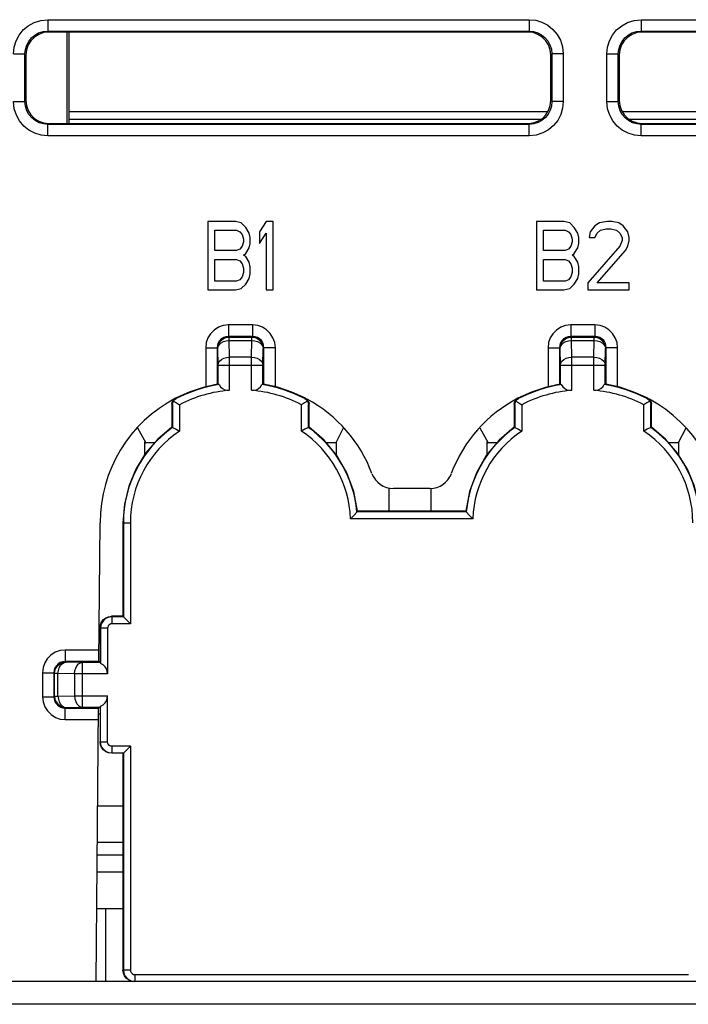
# Model space of a CAD drawing. Extents: x 28 to 410, y 33 to 287.
# Tile 8 of 63: x 93 to 100, y 74 to 85. Entities that reach past the tile are written whole.
import ezdxf

# ---------------------------------------------------------------- set-up
doc = ezdxf.new("R2010")
doc.units = 0
doc.header["$LTSCALE"] = 23.1
doc.layers.get('0').update_dxf_attribs({"linetype": 'CONTINUOUS'})
doc.layers.add('ALL_AXIS', color=7, linetype='CONTINUOUS')
doc.layers.add('ALL_FEATURES', color=7, linetype='CONTINUOUS')

msp = doc.modelspace()

# ---------------------------------------------------------------- linework, layer by layer
at = {"color": 7, "linetype": 'CONTINUOUS'}
msp.add_line((93.452, 83.517), (93.452, 84.518), dxfattribs=at)
at = {"layer": 'ALL_AXIS', "color": 7, "linetype": 'CONTINUOUS'}
for p, q in [((93.788, 76.043), (94.064, 76.043)), ((93.784, 75.643), (94.065, 75.643))]:
    msp.add_line(p, q, dxfattribs=at)
at = {"layer": 'ALL_FEATURES', "color": 9, "linetype": 'CONTINUOUS'}
for p, q in [((93.241, 84.654), (93.241, 84.529)), ((93.241, 84.654), (98.513, 84.654)), ((98.513, 84.654), (98.513, 84.529)), ((99.741, 84.654), (99.741, 84.529)), ((99.741, 84.654), (105.013, 84.654)), ((93.241, 84.529), (93.252, 84.518)), ((93.241, 84.529), (98.513, 84.529)), ((98.513, 84.529), (98.503, 84.518)), ((99.741, 84.529), (105.013, 84.529)), ((99.741, 84.529), (99.752, 84.518)), ((92.866, 84.279), (92.991, 84.279)), ((92.991, 83.757), (92.991, 84.279)), ((92.991, 84.279), (93.002, 84.268)), ((98.763, 84.279), (98.753, 84.268)), ((98.763, 84.279), (98.763, 83.757)), ((98.888, 84.279), (98.763, 84.279)), ((98.888, 84.279), (98.888, 83.757)), ((99.366, 83.757), (99.366, 84.279)), ((99.366, 84.279), (99.491, 84.279)), ((99.491, 83.757), (99.491, 84.279)), ((99.491, 84.279), (99.502, 84.268)), ((92.866, 83.757), (92.991, 83.757)), ((92.991, 83.757), (93.002, 83.767)), ((98.763, 83.757), (98.753, 83.767)), ((98.888, 83.757), (98.763, 83.757)), ((99.366, 83.757), (99.491, 83.757)), ((99.491, 83.757), (99.502, 83.767)), ((93.241, 83.507), (93.252, 83.517)), ((93.241, 83.382), (93.241, 83.507)), ((98.513, 83.507), (93.241, 83.507)), ((98.513, 83.507), (98.503, 83.517)), ((98.513, 83.382), (98.513, 83.507)), ((99.741, 83.507), (99.752, 83.517)), ((99.741, 83.382), (99.741, 83.507)), ((105.013, 83.507), (99.741, 83.507)), ((98.513, 83.382), (93.241, 83.382)), ((105.013, 83.382), (99.741, 83.382)), ((95.221, 81.31), (95.221, 81.185)), ((95.484, 81.31), (95.221, 81.31)), ((95.484, 81.31), (95.484, 81.185)), ((98.971, 81.31), (98.971, 81.185)), ((99.234, 81.31), (98.971, 81.31)), ((99.234, 81.31), (99.234, 81.185)), ((95.229, 81.177), (95.221, 81.185)), ((95.484, 81.185), (95.221, 81.185)), ((95.229, 81.139), (95.229, 81.177)), ((95.229, 81.177), (95.476, 81.177)), ((95.232, 80.958), (95.229, 81.139)), ((95.229, 81.139), (95.476, 81.139)), ((95.473, 80.958), (95.476, 81.139)), ((95.476, 81.177), (95.484, 81.185)), ((95.476, 81.139), (95.476, 81.177)), ((98.979, 81.177), (98.971, 81.185)), ((99.234, 81.185), (98.971, 81.185)), ((98.979, 81.139), (98.979, 81.177)), ((98.979, 81.177), (99.226, 81.177)), ((98.982, 80.958), (98.979, 81.139)), ((98.979, 81.139), (99.226, 81.139)), ((99.223, 80.958), (99.226, 81.139)), ((99.226, 81.177), (99.234, 81.185)), ((99.226, 81.139), (99.226, 81.177)), ((94.971, 81.06), (94.971, 80.632)), ((94.971, 81.06), (95.096, 81.06)), ((95.096, 81.06), (95.096, 80.659)), ((95.104, 81.052), (95.096, 81.06)), ((95.107, 80.87), (95.104, 81.052)), ((95.598, 80.87), (95.601, 81.052)), ((95.601, 81.052), (95.609, 81.06)), ((95.609, 80.659), (95.609, 81.06)), ((95.734, 81.06), (95.609, 81.06)), ((95.734, 80.632), (95.734, 81.06)), ((98.721, 81.06), (98.721, 80.632)), ((98.721, 81.06), (98.846, 81.06)), ((98.846, 81.06), (98.846, 80.659)), ((98.854, 81.052), (98.846, 81.06)), ((98.857, 80.87), (98.854, 81.052)), ((99.348, 80.87), (99.351, 81.052)), ((99.351, 81.052), (99.359, 81.06)), ((99.359, 80.659), (99.359, 81.06)), ((99.484, 81.06), (99.359, 81.06)), ((99.484, 80.632), (99.484, 81.06)), ((95.232, 80.594), (95.232, 80.958)), ((95.473, 80.958), (95.232, 80.958)), ((95.473, 80.594), (95.473, 80.958)), ((98.982, 80.594), (98.982, 80.958)), ((99.223, 80.958), (98.982, 80.958)), ((99.223, 80.594), (99.223, 80.958)), ((95.107, 80.656), (95.107, 80.87)), ((95.107, 80.87), (95.598, 80.87)), ((95.598, 80.656), (95.598, 80.87)), ((98.857, 80.656), (98.857, 80.87)), ((98.857, 80.87), (99.348, 80.87)), ((99.348, 80.656), (99.348, 80.87)), ((94.648, 80.504), (94.642, 80.507)), ((96.056, 80.504), (96.063, 80.507)), ((98.398, 80.504), (98.392, 80.507)), ((99.806, 80.504), (99.813, 80.507)), ((94.607, 80.437), (94.601, 80.441)), ((96.097, 80.437), (96.103, 80.441)), ((98.357, 80.437), (98.351, 80.441)), ((99.847, 80.437), (99.853, 80.441)), ((94.064, 79.143), (94.146, 79.143)), ((93.945, 78.113), (93.939, 78.118)), ((93.945, 78.036), (93.945, 78.113)), ((93.82, 77.988), (93.814, 77.993)), ((93.896, 77.988), (93.82, 77.988)), ((93.433, 77.749), (93.433, 77.624)), ((93.803, 77.749), (93.433, 77.749)), ((93.441, 77.617), (93.433, 77.624)), ((93.802, 77.624), (93.433, 77.624)), ((93.622, 77.613), (93.441, 77.617)), ((93.622, 77.122), (93.622, 77.613)), ((93.819, 77.613), (93.622, 77.613)), ((93.183, 77.499), (93.183, 77.236)), ((93.183, 77.499), (93.308, 77.499)), ((93.308, 77.499), (93.308, 77.236)), ((93.316, 77.492), (93.308, 77.499)), ((93.316, 77.244), (93.316, 77.492)), ((93.353, 77.492), (93.316, 77.492)), ((93.353, 77.244), (93.353, 77.492)), ((93.535, 77.488), (93.353, 77.492)), ((93.535, 77.488), (93.535, 77.247)), ((93.896, 77.488), (93.535, 77.488)), ((93.183, 77.236), (93.308, 77.236)), ((93.308, 77.236), (93.316, 77.244)), ((93.316, 77.244), (93.353, 77.244)), ((93.353, 77.244), (93.535, 77.247)), ((93.535, 77.247), (93.896, 77.247)), ((93.441, 77.119), (93.622, 77.122)), ((93.622, 77.122), (93.819, 77.122)), ((93.433, 77.111), (93.441, 77.119)), ((93.433, 76.986), (93.433, 77.111)), ((93.433, 77.111), (93.797, 77.111)), ((93.433, 76.986), (93.796, 76.986)), ((93.814, 76.743), (93.896, 76.743)), ((93.945, 76.618), (93.945, 76.694)), ((93.783, 75.505), (94.065, 75.505)), ((94.146, 74.243), (94.065, 74.243)), ((94.195, 74.194), (94.195, 74.118)), ((116.007, 73.868), (62.748, 73.868))]:
    msp.add_line(p, q, dxfattribs=at)
at = {"layer": 'ALL_FEATURES', "color": 7, "linetype": 'CONTINUOUS'}
for p, q in [((98.503, 84.518), (93.252, 84.518)), ((93.477, 83.517), (93.477, 84.518)), ((105.003, 84.518), (99.752, 84.518)), ((93.002, 84.268), (93.002, 83.767)), ((98.753, 83.767), (98.753, 84.268)), ((99.502, 84.268), (99.502, 83.767)), ((98.72, 83.646), (93.477, 83.646)), ((105.22, 83.646), (99.535, 83.646)), ((93.252, 83.517), (98.503, 83.517)), ((93.477, 83.564), (98.645, 83.564)), ((99.609, 83.564), (105.145, 83.564)), ((99.752, 83.517), (105.003, 83.517)), ((94.996, 82.443), (94.996, 81.693)), ((95.296, 82.443), (94.996, 82.443)), ((95.359, 82.427), (95.296, 82.443)), ((95.409, 82.379), (95.359, 82.427)), ((95.634, 82.443), (95.559, 82.331)), ((95.709, 82.443), (95.634, 82.443)), ((95.709, 81.693), (95.709, 82.443)), ((98.596, 82.443), (98.596, 81.693)), ((98.896, 82.443), (98.596, 82.443)), ((98.959, 82.427), (98.896, 82.443)), ((99.009, 82.379), (98.959, 82.427)), ((99.284, 82.427), (99.234, 82.395)), ((99.371, 82.443), (99.284, 82.427)), ((99.421, 82.443), (99.371, 82.443)), ((99.496, 82.427), (99.421, 82.443)), ((99.546, 82.395), (99.496, 82.427)), ((95.071, 82.124), (95.071, 82.347)), ((95.071, 82.347), (95.309, 82.347)), ((95.309, 82.347), (95.346, 82.331)), ((95.346, 82.331), (95.371, 82.299)), ((95.371, 82.299), (95.384, 82.251)), ((95.446, 82.315), (95.409, 82.379)), ((95.459, 82.267), (95.446, 82.315)), ((95.559, 82.331), (95.559, 82.203)), ((95.559, 82.203), (95.634, 82.315)), ((95.634, 82.315), (95.634, 81.693)), ((98.671, 82.124), (98.671, 82.347)), ((98.671, 82.347), (98.909, 82.347)), ((98.909, 82.347), (98.946, 82.331)), ((98.946, 82.331), (98.971, 82.299)), ((98.971, 82.299), (98.984, 82.251)), ((99.046, 82.315), (99.009, 82.379)), ((99.059, 82.267), (99.046, 82.315)), ((99.184, 82.331), (99.171, 82.267)), ((99.234, 82.395), (99.184, 82.331)), ((99.234, 82.267), (99.259, 82.315)), ((99.259, 82.315), (99.296, 82.347)), ((99.296, 82.347), (99.359, 82.363)), ((99.359, 82.363), (99.409, 82.363)), ((99.409, 82.363), (99.471, 82.347)), ((99.471, 82.347), (99.509, 82.315)), ((99.509, 82.315), (99.534, 82.267)), ((99.596, 82.331), (99.546, 82.395)), ((99.609, 82.267), (99.596, 82.331)), ((95.384, 82.219), (95.371, 82.172)), ((95.384, 82.251), (95.384, 82.219)), ((95.446, 82.156), (95.459, 82.203)), ((95.459, 82.203), (95.459, 82.267)), ((98.984, 82.219), (98.971, 82.172)), ((98.984, 82.251), (98.984, 82.219)), ((99.046, 82.156), (99.059, 82.203)), ((99.059, 82.203), (99.059, 82.267)), ((99.171, 82.267), (99.234, 82.267)), ((99.534, 82.235), (99.509, 82.172)), ((99.534, 82.267), (99.534, 82.235)), ((99.596, 82.172), (99.609, 82.235)), ((99.609, 82.235), (99.609, 82.267)), ((95.309, 82.124), (95.071, 82.124)), ((95.346, 82.14), (95.309, 82.124)), ((95.371, 82.172), (95.346, 82.14)), ((95.384, 82.076), (95.409, 82.092)), ((95.409, 82.092), (95.446, 82.156)), ((98.909, 82.124), (98.671, 82.124)), ((98.946, 82.14), (98.909, 82.124)), ((98.971, 82.172), (98.946, 82.14)), ((98.984, 82.076), (99.009, 82.092)), ((99.009, 82.092), (99.046, 82.156)), ((99.509, 82.172), (99.159, 81.773)), ((99.259, 81.773), (99.571, 82.124)), ((99.571, 82.124), (99.596, 82.172)), ((95.071, 81.789), (95.071, 82.028)), ((95.071, 82.028), (95.309, 82.028)), ((95.309, 82.028), (95.346, 82.012)), ((95.346, 82.012), (95.371, 81.98)), ((95.371, 81.98), (95.384, 81.932)), ((95.409, 82.06), (95.384, 82.076)), ((95.446, 81.996), (95.409, 82.06)), ((95.459, 81.948), (95.446, 81.996)), ((98.671, 81.789), (98.671, 82.028)), ((98.671, 82.028), (98.909, 82.028)), ((98.909, 82.028), (98.946, 82.012)), ((98.946, 82.012), (98.971, 81.98)), ((98.971, 81.98), (98.984, 81.932)), ((99.009, 82.06), (98.984, 82.076)), ((99.046, 81.996), (99.009, 82.06)), ((99.059, 81.948), (99.046, 81.996)), ((95.384, 81.884), (95.371, 81.836)), ((95.384, 81.932), (95.384, 81.884)), ((95.446, 81.82), (95.459, 81.868)), ((95.459, 81.868), (95.459, 81.948)), ((98.984, 81.884), (98.971, 81.836)), ((98.984, 81.932), (98.984, 81.884)), ((99.046, 81.82), (99.059, 81.868)), ((99.059, 81.868), (99.059, 81.948)), ((95.309, 81.789), (95.071, 81.789)), ((95.346, 81.805), (95.309, 81.789)), ((95.371, 81.836), (95.346, 81.805)), ((95.409, 81.757), (95.446, 81.82)), ((98.909, 81.789), (98.671, 81.789)), ((98.946, 81.805), (98.909, 81.789)), ((98.971, 81.836), (98.946, 81.805)), ((99.009, 81.757), (99.046, 81.82)), ((99.159, 81.773), (99.159, 81.693)), ((99.609, 81.773), (99.259, 81.773)), ((99.609, 81.693), (99.609, 81.773)), ((94.996, 81.693), (95.296, 81.693)), ((95.296, 81.693), (95.359, 81.709)), ((95.359, 81.709), (95.409, 81.757)), ((95.634, 81.693), (95.709, 81.693)), ((98.596, 81.693), (98.896, 81.693)), ((98.896, 81.693), (98.959, 81.709)), ((98.959, 81.709), (99.009, 81.757)), ((99.159, 81.693), (99.609, 81.693)), ((95.101, 80.661), (95.107, 80.656)), ((95.758, 80.627), (95.603, 80.66)), ((98.851, 80.661), (98.857, 80.656)), ((99.508, 80.627), (99.353, 80.66)), ((94.601, 80.441), (94.601, 80.19)), ((94.607, 80.437), (94.607, 80.187)), ((94.684, 80.436), (94.684, 80.147)), ((96.021, 80.147), (96.021, 80.436)), ((96.097, 80.187), (96.097, 80.437)), ((96.103, 80.19), (96.103, 80.441)), ((98.351, 80.441), (98.351, 80.19)), ((98.357, 80.437), (98.357, 80.187)), ((98.434, 80.436), (98.434, 80.147)), ((99.771, 80.147), (99.771, 80.436)), ((99.847, 80.187), (99.847, 80.437)), ((99.853, 80.19), (99.853, 80.441)), ((94.223, 80.184), (94.315, 80.018)), ((94.601, 80.19), (94.607, 80.187)), ((96.103, 80.19), (96.097, 80.187)), ((96.402, 80.021), (96.482, 80.182)), ((97.973, 80.183), (98.065, 80.018)), ((98.351, 80.19), (98.357, 80.187)), ((99.853, 80.19), (99.847, 80.187)), ((100.152, 80.021), (100.233, 80.183)), ((94.302, 80.03), (94.302, 79.887)), ((94.302, 80.03), (94.315, 80.018)), ((94.411, 80.018), (94.302, 80.018)), ((96.402, 80.018), (96.294, 80.018)), ((96.402, 80.021), (96.402, 79.888)), ((98.052, 80.03), (98.052, 79.888)), ((98.052, 80.03), (98.065, 80.018)), ((98.16, 80.018), (98.052, 80.018)), ((100.152, 80.018), (100.044, 80.018)), ((100.152, 80.021), (100.152, 79.887)), ((96.977, 79.524), (96.977, 79.269)), ((97.428, 79.518), (97.027, 79.518)), ((97.44, 79.269), (97.44, 79.518)), ((97.897, 79.186), (96.557, 79.186)), ((96.634, 79.269), (96.629, 79.263)), ((97.826, 79.263), (96.629, 79.263)), ((97.82, 79.269), (96.634, 79.269)), ((97.82, 79.269), (97.826, 79.263)), ((93.801, 77.618), (93.815, 79.143)), ((94.064, 79.143), (94.064, 78.118)), ((94.07, 79.143), (94.07, 78.113)), ((94.146, 79.143), (94.146, 78.036)), ((94.064, 78.118), (93.939, 78.118)), ((94.07, 78.113), (93.945, 78.113)), ((94.064, 78.118), (94.146, 78.036)), ((93.814, 77.993), (93.814, 77.618)), ((93.82, 77.988), (93.82, 77.603)), ((93.896, 77.988), (93.896, 77.488)), ((94.146, 78.036), (93.945, 78.036)), ((93.814, 77.618), (93.801, 77.618)), ((93.819, 77.613), (93.814, 77.618)), ((93.896, 76.743), (93.896, 77.247)), ((93.819, 77.122), (93.814, 77.117)), ((93.82, 76.743), (93.82, 77.133)), ((93.771, 74.118), (93.797, 77.117)), ((93.796, 77.049), (93.814, 77.049)), ((93.814, 77.117), (93.797, 77.117)), ((93.814, 77.117), (93.814, 76.743)), ((94.146, 76.694), (93.945, 76.694)), ((94.07, 76.618), (94.146, 76.694)), ((94.146, 76.694), (94.146, 74.243)), ((94.07, 76.618), (93.945, 76.618)), ((94.064, 76.618), (94.065, 74.243)), ((94.07, 76.618), (94.07, 74.243)), ((93.877, 74.118), (93.877, 74.918)), ((116.007, 74.118), (62.748, 74.118)), ((94.195, 74.194), (100.26, 74.194))]:
    msp.add_line(p, q, dxfattribs=at)
at = {"layer": 'ALL_FEATURES', "color": 3, "linetype": 'CONTINUOUS'}
for p, q in [((93.781, 75.318), (94.065, 75.318)), ((93.778, 74.918), (94.065, 74.918))]:
    msp.add_line(p, q, dxfattribs=at)
at = {"layer": 'ALL_FEATURES', "color": 9, "linetype": 'CONTINUOUS'}
for points in [[(92.866, 84.279), (92.873, 84.352), (92.894, 84.421), (92.928, 84.485), (92.973, 84.541), (93.028, 84.588), (93.092, 84.623), (93.164, 84.646), (93.241, 84.654)], [(98.513, 84.654), (98.586, 84.647), (98.655, 84.626), (98.719, 84.592), (98.775, 84.547), (98.822, 84.492), (98.857, 84.428), (98.88, 84.357), (98.888, 84.279)], [(99.366, 84.279), (99.373, 84.352), (99.394, 84.421), (99.428, 84.485), (99.473, 84.541), (99.528, 84.588), (99.592, 84.623), (99.664, 84.646), (99.741, 84.654)], [(92.991, 84.279), (92.996, 84.327), (93.01, 84.373), (93.032, 84.416), (93.063, 84.454), (93.099, 84.485), (93.141, 84.508), (93.189, 84.523), (93.241, 84.529)], [(98.513, 84.529), (98.562, 84.524), (98.608, 84.51), (98.651, 84.488), (98.688, 84.457), (98.719, 84.421), (98.742, 84.379), (98.758, 84.331), (98.763, 84.279)], [(99.491, 84.279), (99.496, 84.327), (99.51, 84.373), (99.532, 84.416), (99.563, 84.454), (99.599, 84.485), (99.641, 84.508), (99.689, 84.523), (99.741, 84.529)], [(93.241, 83.382), (93.169, 83.389), (93.099, 83.41), (93.035, 83.443), (92.979, 83.489), (92.933, 83.544), (92.897, 83.607), (92.874, 83.679), (92.866, 83.757)], [(93.241, 83.507), (93.193, 83.512), (93.147, 83.525), (93.104, 83.548), (93.066, 83.578), (93.035, 83.615), (93.012, 83.657), (92.997, 83.705), (92.991, 83.757)], [(98.763, 83.757), (98.758, 83.708), (98.745, 83.662), (98.722, 83.62), (98.692, 83.582), (98.655, 83.551), (98.613, 83.528), (98.565, 83.512), (98.513, 83.507)], [(98.888, 83.757), (98.881, 83.684), (98.86, 83.615), (98.827, 83.551), (98.781, 83.495), (98.726, 83.448), (98.663, 83.413), (98.591, 83.39), (98.513, 83.382)], [(99.741, 83.382), (99.669, 83.389), (99.599, 83.41), (99.535, 83.443), (99.479, 83.489), (99.433, 83.544), (99.397, 83.607), (99.374, 83.679), (99.366, 83.757)], [(99.741, 83.507), (99.693, 83.512), (99.647, 83.525), (99.604, 83.548), (99.566, 83.578), (99.535, 83.615), (99.512, 83.657), (99.497, 83.705), (99.491, 83.757)], [(95.221, 81.31), (95.164, 81.303), (95.111, 81.284), (95.063, 81.253), (95.023, 81.213), (94.995, 81.168), (94.977, 81.116), (94.971, 81.06)], [(95.734, 81.06), (95.727, 81.116), (95.708, 81.17), (95.678, 81.218), (95.637, 81.257), (95.592, 81.285), (95.541, 81.303), (95.484, 81.31)], [(98.971, 81.31), (98.914, 81.303), (98.861, 81.284), (98.813, 81.253), (98.773, 81.213), (98.745, 81.168), (98.727, 81.116), (98.721, 81.06)], [(99.484, 81.06), (99.477, 81.116), (99.458, 81.17), (99.428, 81.218), (99.387, 81.257), (99.342, 81.285), (99.291, 81.303), (99.234, 81.31)], [(95.221, 81.185), (95.192, 81.181), (95.166, 81.172), (95.142, 81.156), (95.122, 81.136), (95.108, 81.114), (95.099, 81.088), (95.096, 81.06)], [(95.104, 81.052), (95.108, 81.084), (95.12, 81.114), (95.14, 81.14), (95.166, 81.16), (95.196, 81.172), (95.229, 81.177)], [(95.104, 81.052), (95.108, 81.074), (95.121, 81.095), (95.141, 81.113), (95.167, 81.127), (95.196, 81.136), (95.229, 81.139)], [(95.476, 81.177), (95.508, 81.172), (95.538, 81.16), (95.564, 81.14), (95.584, 81.114), (95.597, 81.084), (95.601, 81.052)], [(95.476, 81.139), (95.508, 81.136), (95.538, 81.127), (95.564, 81.113), (95.584, 81.095), (95.596, 81.074), (95.601, 81.052)], [(95.609, 81.06), (95.606, 81.088), (95.596, 81.115), (95.581, 81.139), (95.561, 81.158), (95.538, 81.172), (95.512, 81.181), (95.484, 81.185)], [(98.971, 81.185), (98.942, 81.181), (98.916, 81.172), (98.892, 81.156), (98.872, 81.136), (98.858, 81.114), (98.849, 81.088), (98.846, 81.06)], [(98.854, 81.052), (98.858, 81.084), (98.87, 81.114), (98.89, 81.14), (98.916, 81.16), (98.946, 81.172), (98.979, 81.177)], [(98.854, 81.052), (98.858, 81.074), (98.871, 81.095), (98.891, 81.113), (98.917, 81.127), (98.946, 81.136), (98.979, 81.139)], [(99.226, 81.177), (99.258, 81.172), (99.288, 81.16), (99.314, 81.14), (99.334, 81.114), (99.347, 81.084), (99.351, 81.052)], [(99.226, 81.139), (99.258, 81.136), (99.288, 81.127), (99.314, 81.113), (99.334, 81.095), (99.346, 81.074), (99.351, 81.052)], [(99.359, 81.06), (99.356, 81.088), (99.346, 81.115), (99.331, 81.139), (99.311, 81.158), (99.288, 81.172), (99.262, 81.181), (99.234, 81.185)], [(95.107, 80.87), (95.111, 80.893), (95.124, 80.914), (95.144, 80.932), (95.17, 80.946), (95.2, 80.955), (95.232, 80.958)], [(95.473, 80.958), (95.505, 80.955), (95.535, 80.946), (95.561, 80.932), (95.581, 80.914), (95.593, 80.893), (95.598, 80.87)], [(98.857, 80.87), (98.861, 80.893), (98.874, 80.914), (98.894, 80.932), (98.92, 80.946), (98.95, 80.955), (98.982, 80.958)], [(99.223, 80.958), (99.255, 80.955), (99.285, 80.946), (99.311, 80.932), (99.331, 80.914), (99.343, 80.893), (99.348, 80.87)], [(93.433, 77.749), (93.377, 77.743), (93.323, 77.724), (93.275, 77.693), (93.236, 77.653), (93.208, 77.607), (93.19, 77.556), (93.183, 77.499)], [(93.433, 77.624), (93.405, 77.621), (93.378, 77.612), (93.354, 77.596), (93.335, 77.576), (93.32, 77.553), (93.311, 77.528), (93.308, 77.499)], [(93.316, 77.492), (93.32, 77.524), (93.333, 77.554), (93.353, 77.58), (93.379, 77.6), (93.409, 77.612), (93.441, 77.617)], [(93.353, 77.492), (93.357, 77.524), (93.366, 77.554), (93.379, 77.579), (93.398, 77.599), (93.419, 77.612), (93.441, 77.617)], [(93.535, 77.488), (93.538, 77.521), (93.547, 77.55), (93.561, 77.576), (93.579, 77.596), (93.6, 77.609), (93.622, 77.613)], [(93.183, 77.236), (93.189, 77.181), (93.208, 77.128), (93.238, 77.081), (93.277, 77.041), (93.325, 77.011), (93.378, 76.992), (93.433, 76.986)], [(93.308, 77.236), (93.311, 77.209), (93.32, 77.182), (93.335, 77.158), (93.355, 77.139), (93.379, 77.124), (93.406, 77.114), (93.433, 77.111)], [(93.316, 77.244), (93.32, 77.212), (93.333, 77.182), (93.353, 77.156), (93.379, 77.136), (93.409, 77.123), (93.441, 77.119)], [(93.353, 77.244), (93.357, 77.212), (93.366, 77.182), (93.379, 77.156), (93.398, 77.136), (93.419, 77.124), (93.441, 77.119)], [(93.535, 77.247), (93.538, 77.215), (93.547, 77.185), (93.561, 77.159), (93.579, 77.14), (93.6, 77.127), (93.622, 77.122)]]:
    msp.add_lwpolyline(points, dxfattribs=at)
at = {"layer": 'ALL_FEATURES', "color": 7, "linetype": 'CONTINUOUS'}
for points in [[(93.252, 84.518), (93.196, 84.512), (93.143, 84.493), (93.096, 84.464), (93.056, 84.424), (93.027, 84.377), (93.008, 84.324), (93.002, 84.268)], [(98.753, 84.268), (98.746, 84.324), (98.728, 84.377), (98.698, 84.424), (98.658, 84.464), (98.611, 84.493), (98.558, 84.512), (98.503, 84.518)], [(99.752, 84.518), (99.696, 84.512), (99.643, 84.493), (99.596, 84.464), (99.556, 84.424), (99.527, 84.377), (99.508, 84.324), (99.502, 84.268)], [(93.002, 83.767), (93.008, 83.712), (93.027, 83.659), (93.056, 83.612), (93.096, 83.572), (93.143, 83.542), (93.196, 83.524), (93.252, 83.517)], [(98.503, 83.517), (98.558, 83.524), (98.611, 83.542), (98.659, 83.572), (98.698, 83.612), (98.728, 83.659), (98.746, 83.712), (98.753, 83.767)], [(99.502, 83.767), (99.508, 83.712), (99.527, 83.659), (99.556, 83.612), (99.596, 83.572), (99.643, 83.542), (99.696, 83.524), (99.752, 83.517)], [(95.101, 80.661), (94.943, 80.626), (94.789, 80.575), (94.642, 80.507)], [(95.117, 80.657), (95.109, 80.656), (95.107, 80.656)], [(95.117, 80.657), (95.133, 80.632), (95.154, 80.613), (95.179, 80.6), (95.205, 80.594), (95.232, 80.594)], [(95.473, 80.594), (95.5, 80.594), (95.526, 80.6), (95.551, 80.613), (95.572, 80.632), (95.587, 80.657)], [(95.598, 80.656), (95.595, 80.656), (95.587, 80.657)], [(95.603, 80.66), (95.601, 80.659), (95.598, 80.656)], [(96.063, 80.507), (95.913, 80.575), (95.758, 80.627)], [(98.851, 80.661), (98.693, 80.626), (98.539, 80.575), (98.392, 80.507)], [(98.867, 80.657), (98.859, 80.656), (98.857, 80.656)], [(98.867, 80.657), (98.883, 80.632), (98.904, 80.613), (98.929, 80.6), (98.955, 80.594), (98.982, 80.594)], [(99.223, 80.594), (99.25, 80.594), (99.276, 80.6), (99.301, 80.613), (99.322, 80.632), (99.337, 80.657)], [(99.348, 80.656), (99.345, 80.656), (99.337, 80.657)], [(99.353, 80.66), (99.351, 80.659), (99.348, 80.656)], [(99.813, 80.507), (99.663, 80.575), (99.508, 80.627)], [(94.601, 80.441), (94.604, 80.461), (94.612, 80.48), (94.625, 80.496), (94.642, 80.507)], [(94.607, 80.437), (94.61, 80.457), (94.618, 80.476)], [(94.618, 80.476), (94.631, 80.492), (94.648, 80.504)], [(94.618, 80.476), (94.651, 80.456), (94.684, 80.436)], [(96.086, 80.476), (96.053, 80.456), (96.021, 80.436)], [(96.056, 80.504), (96.073, 80.492), (96.086, 80.476)], [(96.063, 80.507), (96.079, 80.496), (96.092, 80.48), (96.1, 80.461), (96.103, 80.441)], [(96.086, 80.476), (96.094, 80.457), (96.097, 80.437)], [(98.351, 80.441), (98.354, 80.461), (98.362, 80.48), (98.375, 80.496), (98.392, 80.507)], [(98.357, 80.437), (98.36, 80.457), (98.368, 80.476)], [(98.368, 80.476), (98.381, 80.492), (98.398, 80.504)], [(98.368, 80.476), (98.401, 80.456), (98.434, 80.436)], [(99.836, 80.476), (99.803, 80.456), (99.771, 80.436)], [(99.806, 80.504), (99.823, 80.492), (99.836, 80.476)], [(99.813, 80.507), (99.829, 80.496), (99.842, 80.48), (99.85, 80.461), (99.853, 80.441)], [(99.836, 80.476), (99.844, 80.457), (99.847, 80.437)], [(94.601, 80.19), (94.446, 80.059), (94.313, 79.904), (94.206, 79.731), (94.128, 79.543), (94.08, 79.346), (94.064, 79.143)], [(94.607, 80.187), (94.646, 80.167), (94.684, 80.147)], [(96.097, 80.187), (96.058, 80.167), (96.021, 80.147)], [(96.634, 79.269), (96.595, 79.484), (96.519, 79.689), (96.409, 79.879), (96.27, 80.047), (96.103, 80.19)], [(98.351, 80.19), (98.185, 80.047), (98.045, 79.879), (97.936, 79.689), (97.86, 79.484), (97.82, 79.269)], [(98.357, 80.187), (98.396, 80.167), (98.434, 80.147)], [(99.847, 80.187), (99.808, 80.167), (99.771, 80.147)], [(100.391, 79.143), (100.374, 79.346), (100.327, 79.543), (100.248, 79.731), (100.141, 79.904), (100.009, 80.059), (99.853, 80.19)], [(96.629, 79.263), (96.593, 79.224), (96.557, 79.186)], [(97.826, 79.263), (97.861, 79.224), (97.897, 79.186)], [(93.814, 77.993), (93.818, 78.026), (93.831, 78.056), (93.851, 78.082), (93.877, 78.102), (93.907, 78.114), (93.939, 78.118)], [(93.945, 78.113), (93.913, 78.108), (93.882, 78.096), (93.857, 78.076), (93.837, 78.05), (93.824, 78.02), (93.82, 77.988)], [(93.945, 78.036), (93.932, 78.035), (93.921, 78.03), (93.911, 78.022), (93.903, 78.012), (93.898, 78), (93.896, 77.988)], [(93.819, 77.613), (93.82, 77.611), (93.82, 77.603)], [(93.896, 77.488), (93.893, 77.515), (93.884, 77.541), (93.869, 77.566), (93.847, 77.587), (93.82, 77.603)], [(93.82, 77.133), (93.847, 77.149), (93.869, 77.17), (93.884, 77.194), (93.893, 77.221), (93.896, 77.247)], [(93.82, 77.133), (93.82, 77.125), (93.819, 77.122)], [(93.939, 76.618), (93.907, 76.622), (93.877, 76.635), (93.851, 76.654), (93.831, 76.68), (93.819, 76.71), (93.814, 76.743)], [(93.945, 76.618), (93.913, 76.622), (93.882, 76.635), (93.857, 76.654), (93.837, 76.68), (93.824, 76.711), (93.82, 76.743)], [(93.945, 76.694), (93.932, 76.696), (93.921, 76.701), (93.911, 76.708), (93.903, 76.719), (93.898, 76.73), (93.896, 76.743)], [(94.19, 74.118), (94.157, 74.122), (94.127, 74.135), (94.101, 74.154), (94.081, 74.18), (94.069, 74.21), (94.065, 74.243)], [(94.07, 74.243), (94.074, 74.21), (94.087, 74.18), (94.107, 74.154), (94.133, 74.135), (94.163, 74.122), (94.195, 74.118)], [(94.146, 74.243), (94.148, 74.23), (94.153, 74.218), (94.161, 74.208), (94.171, 74.201), (94.182, 74.196), (94.195, 74.194)]]:
    msp.add_lwpolyline(points, dxfattribs=at)
for centre, radius, start, end in [((95.352, 79.143), 1.532, 98.8288, 117.3618), ((95.352, 79.143), 1.456, 94.7521, 117.3302), ((95.352, 79.143), 1.456, 62.6698, 85.2479), ((95.352, 79.143), 1.532, 62.6382, 81.1712), ((99.102, 79.143), 1.532, 98.8288, 117.3618), ((99.102, 79.143), 1.456, 94.7521, 117.3302), ((99.102, 79.143), 1.456, 62.6698, 85.2479), ((99.102, 79.143), 1.532, 62.6382, 81.1712), ((95.352, 79.143), 1.538, 117.5115, 180), ((95.352, 79.143), 1.538, 20.4659, 61.6575), ((99.102, 79.143), 1.538, 117.5143, 159.5341), ((99.102, 79.143), 1.538, 0, 61.5618), ((95.352, 79.143), 1.282, 125.5082, 180), ((95.352, 79.143), 1.206, 123.6622, 180), ((95.352, 79.143), 1.206, 2.065, 56.3378), ((95.352, 79.143), 1.282, 5.3592, 54.4918), ((99.102, 79.143), 1.282, 125.5082, 174.6408), ((99.102, 79.143), 1.206, 123.6622, 177.935), ((99.102, 79.143), 1.206, 0, 56.3378), ((99.102, 79.143), 1.282, 0, 54.4918), ((97.027, 79.768), 0.25, 200.4659, 270), ((97.428, 79.768), 0.25, 270, 339.5341)]:
    msp.add_arc(centre, radius, start, end, dxfattribs=at)

doc.saveas('drawing.dxf')
